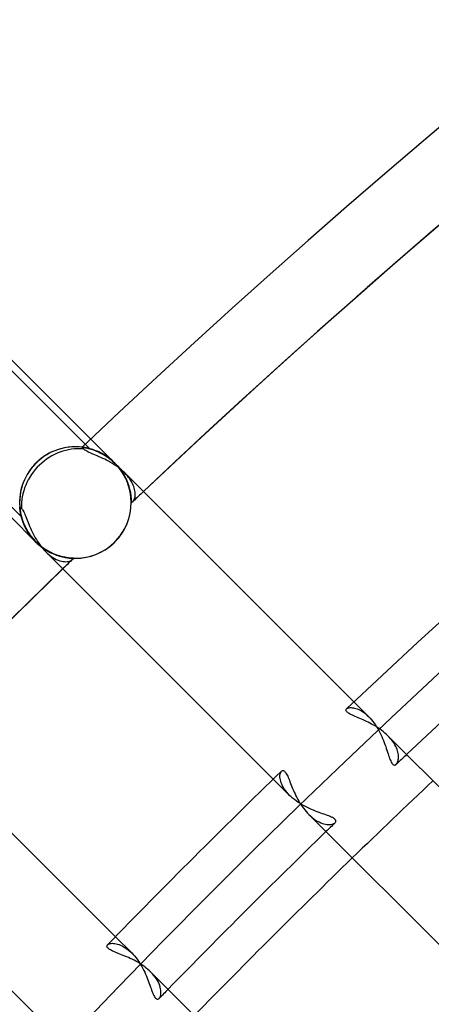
# Model space of a CAD drawing. Header units: millimetres. Extents: x -156 to 156, y -156 to 156.
# Tile 20 of 68: x -76.94 to -71.41, y 72.62 to 85.87. Entities that reach past the tile are written whole.
import ezdxf

# ---------------------------------------------------------------- set-up
doc = ezdxf.new("R2010")
doc.units = ezdxf.units.MM
doc.layers.add('MAIN-1', color=7, linetype='Continuous')

msp = doc.modelspace()

# ---------------------------------------------------------------- linework, layer by layer
at = {"layer": 'MAIN-1'}
for p, q in [((-79.621, 83.721), (-75.997, 80.097)), ((-79.55, 83.792), (-75.985, 80.228)), ((-76.915, 79.179), (-80.539, 82.803)), ((-75.985, 80.228), (-75.66, 79.903)), ((-76.102, 80.117), (-76.101, 80.117)), ((-76.101, 80.117), (-76.102, 80.117)), ((-76.101, 80.117), (-76.102, 80.117)), ((-76.102, 80.117), (-76.1, 80.117)), ((-76.102, 80.117), (-76.101, 80.117)), ((-76.101, 80.117), (-76.102, 80.117)), ((-76.101, 80.117), (-76.098, 80.117)), ((-76.098, 80.117), (-76.101, 80.117)), ((-76.1, 80.116), (-76.101, 80.117)), ((-76.101, 80.117), (-76.097, 80.117)), ((-76.097, 80.117), (-76.101, 80.117)), ((-76.1, 80.117), (-76.097, 80.117)), ((-76.098, 80.113), (-76.1, 80.116)), ((-76.098, 80.117), (-76.093, 80.116)), ((-76.093, 80.116), (-76.098, 80.117)), ((-76.095, 80.11), (-76.098, 80.113)), ((-76.097, 80.117), (-76.092, 80.116)), ((-76.097, 80.117), (-76.092, 80.116)), ((-76.092, 80.116), (-76.097, 80.117)), ((-76.092, 80.106), (-76.095, 80.11)), ((-76.093, 80.116), (-76.086, 80.115)), ((-76.086, 80.115), (-76.093, 80.116)), ((-76.092, 80.116), (-76.084, 80.115)), ((-76.092, 80.116), (-76.085, 80.115)), ((-76.086, 80.115), (-76.092, 80.116)), ((-76.087, 80.101), (-76.092, 80.106)), ((-76.082, 80.095), (-76.087, 80.101)), ((-76.086, 80.115), (-76.077, 80.114)), ((-76.077, 80.114), (-76.086, 80.115)), ((-76.077, 80.114), (-76.086, 80.115)), ((-76.085, 80.115), (-76.077, 80.114)), ((-76.084, 80.115), (-76.075, 80.114)), ((-76.074, 80.088), (-76.082, 80.095)), ((-76.077, 80.114), (-76.067, 80.113)), ((-76.066, 80.112), (-76.077, 80.114)), ((-76.077, 80.114), (-76.066, 80.112)), ((-76.067, 80.112), (-76.077, 80.114)), ((-76.075, 80.114), (-76.064, 80.112)), ((-76.064, 80.08), (-76.074, 80.088)), ((-76.067, 80.113), (-76.056, 80.11)), ((-76.055, 80.11), (-76.067, 80.112)), ((-76.054, 80.11), (-76.066, 80.112)), ((-76.066, 80.112), (-76.054, 80.11)), ((-76.064, 80.112), (-76.051, 80.11)), ((-76.052, 80.072), (-76.064, 80.08)), ((-76.056, 80.11), (-76.043, 80.108)), ((-76.041, 80.108), (-76.055, 80.11)), ((-76.041, 80.108), (-76.054, 80.11)), ((-76.054, 80.11), (-76.041, 80.108)), ((-76.038, 80.064), (-76.052, 80.072)), ((-76.051, 80.11), (-76.037, 80.107)), ((-76.043, 80.108), (-76.029, 80.105)), ((-76.026, 80.104), (-76.041, 80.108)), ((-76.041, 80.108), (-76.026, 80.104)), ((-76.027, 80.105), (-76.041, 80.108)), ((-76.022, 80.055), (-76.038, 80.064)), ((-76.037, 80.107), (-76.021, 80.103)), ((-76.029, 80.105), (-76.013, 80.101)), ((-76.011, 80.101), (-76.027, 80.105)), ((-76.026, 80.104), (-76.011, 80.101)), ((-76.011, 80.101), (-76.026, 80.104)), ((-76.004, 80.047), (-76.022, 80.055)), ((-76.021, 80.103), (-76.004, 80.099)), ((-76.013, 80.101), (-75.996, 80.097)), ((-75.994, 80.096), (-76.011, 80.101)), ((-76.011, 80.101), (-75.994, 80.096)), ((-75.994, 80.096), (-76.011, 80.101)), ((-76.004, 80.099), (-75.986, 80.094)), ((-75.985, 80.038), (-76.004, 80.047)), ((-75.996, 80.097), (-75.979, 80.092)), ((-75.976, 80.091), (-75.994, 80.096)), ((-75.994, 80.096), (-75.976, 80.091)), ((-75.976, 80.091), (-75.994, 80.096)), ((-75.986, 80.094), (-75.967, 80.089)), ((-75.965, 80.029), (-75.985, 80.038)), ((-75.979, 80.092), (-75.96, 80.086)), ((-75.957, 80.085), (-75.976, 80.091)), ((-75.976, 80.091), (-75.957, 80.085)), ((-75.958, 80.086), (-75.976, 80.091)), ((-75.967, 80.089), (-75.948, 80.082)), ((-75.943, 80.02), (-75.965, 80.029)), ((-75.96, 80.086), (-75.94, 80.08)), ((-75.938, 80.079), (-75.958, 80.086)), ((-75.938, 80.079), (-75.957, 80.085)), ((-75.957, 80.085), (-75.938, 80.079)), ((-75.948, 80.082), (-75.927, 80.075)), ((-75.921, 80.01), (-75.943, 80.02)), ((-75.94, 80.08), (-75.92, 80.072)), ((-75.918, 80.071), (-75.938, 80.079)), ((-75.938, 80.079), (-75.918, 80.071)), ((-75.918, 80.071), (-75.938, 80.079)), ((-75.927, 80.075), (-75.906, 80.066)), ((-75.897, 80), (-75.921, 80.01)), ((-75.92, 80.072), (-75.899, 80.064)), ((-75.897, 80.063), (-75.918, 80.071)), ((-75.918, 80.071), (-75.897, 80.063)), ((-75.897, 80.063), (-75.918, 80.071)), ((-75.906, 80.066), (-75.884, 80.057)), ((-75.899, 80.064), (-75.878, 80.054)), ((-75.876, 80.053), (-75.897, 80.063)), ((-75.897, 80.063), (-75.876, 80.054)), ((-75.876, 80.054), (-75.897, 80.063)), ((-75.884, 80.057), (-75.862, 80.047)), ((-75.878, 80.054), (-75.856, 80.044)), ((-75.876, 80.054), (-75.855, 80.043)), ((-75.855, 80.043), (-75.876, 80.054)), ((-75.854, 80.043), (-75.876, 80.053)), ((-75.862, 80.047), (-75.839, 80.035)), ((-75.856, 80.044), (-75.834, 80.033)), ((-75.855, 80.043), (-75.833, 80.032)), ((-75.833, 80.032), (-75.855, 80.043)), ((-75.832, 80.032), (-75.854, 80.043)), ((-75.839, 80.035), (-75.816, 80.023)), ((-75.834, 80.033), (-75.812, 80.02)), ((-75.833, 80.032), (-75.811, 80.019)), ((-75.811, 80.019), (-75.833, 80.032)), ((-75.811, 80.019), (-75.832, 80.032)), ((-75.816, 80.023), (-75.794, 80.009)), ((-75.812, 80.02), (-75.79, 80.007)), ((-75.789, 80.006), (-75.811, 80.019)), ((-75.811, 80.019), (-75.789, 80.006)), ((-75.789, 80.006), (-75.811, 80.019)), ((-75.873, 79.99), (-75.897, 80)), ((-75.848, 79.979), (-75.873, 79.99)), ((-75.823, 79.967), (-75.848, 79.979)), ((-75.797, 79.955), (-75.823, 79.967)), ((-75.771, 79.942), (-75.797, 79.955)), ((-75.794, 80.009), (-75.771, 79.994)), ((-75.79, 80.007), (-75.768, 79.992)), ((-75.767, 79.991), (-75.789, 80.006)), ((-75.789, 80.006), (-75.767, 79.991)), ((-75.767, 79.991), (-75.789, 80.006)), ((-75.771, 79.994), (-75.748, 79.978)), ((-75.745, 79.928), (-75.771, 79.942)), ((-75.768, 79.992), (-75.745, 79.976)), ((-75.745, 79.976), (-75.767, 79.991)), ((-75.767, 79.991), (-75.745, 79.976)), ((-75.745, 79.976), (-75.767, 79.991)), ((-75.748, 79.978), (-75.726, 79.961)), ((-75.745, 79.976), (-75.724, 79.959)), ((-75.723, 79.959), (-75.745, 79.976)), ((-75.745, 79.976), (-75.723, 79.959)), ((-75.723, 79.959), (-75.745, 79.976)), ((-75.719, 79.913), (-75.745, 79.928)), ((-75.726, 79.961), (-75.703, 79.943)), ((-75.724, 79.959), (-75.702, 79.942)), ((-75.701, 79.941), (-75.723, 79.959)), ((-75.723, 79.959), (-75.702, 79.941)), ((-75.702, 79.941), (-75.723, 79.959)), ((-75.694, 79.898), (-75.719, 79.913)), ((-75.703, 79.943), (-75.682, 79.923)), ((-75.702, 79.942), (-75.681, 79.923)), ((-75.702, 79.941), (-75.681, 79.923)), ((-75.681, 79.923), (-75.702, 79.941)), ((-75.681, 79.923), (-75.701, 79.941)), ((-75.668, 79.882), (-75.694, 79.898)), ((-75.682, 79.923), (-75.66, 79.903)), ((-75.681, 79.923), (-75.66, 79.903)), ((-75.66, 79.903), (-75.681, 79.923)), ((-75.681, 79.923), (-75.66, 79.903)), ((-75.66, 79.903), (-75.681, 79.923)), ((-75.643, 79.865), (-75.668, 79.882)), ((-75.66, 79.903), (-75.641, 79.883)), ((-75.643, 79.885), (-75.66, 79.903)), ((-75.66, 79.903), (-75.66, 79.903)), ((-75.66, 79.903), (-75.66, 79.903)), ((-75.643, 79.885), (-75.66, 79.903)), ((-75.66, 79.903), (-75.66, 79.903)), ((-75.66, 79.903), (-75.656, 79.899)), ((-75.66, 79.903), (-75.66, 79.903)), ((-75.66, 79.903), (-75.644, 79.886)), ((-75.656, 79.899), (-75.652, 79.895)), ((-75.652, 79.895), (-75.648, 79.891)), ((-75.648, 79.891), (-75.644, 79.886)), ((-75.644, 79.886), (-75.64, 79.882)), ((-75.644, 79.886), (-75.627, 79.868)), ((-75.626, 79.867), (-75.643, 79.885)), ((-75.627, 79.867), (-75.643, 79.885)), ((-75.641, 79.883), (-75.622, 79.861)), ((-75.64, 79.882), (-75.636, 79.878)), ((-75.636, 79.878), (-75.632, 79.873)), ((-75.618, 79.848), (-75.643, 79.865)), ((-75.632, 79.873), (-75.615, 79.853)), ((-75.627, 79.868), (-75.611, 79.849)), ((-75.611, 79.848), (-75.627, 79.867)), ((-75.61, 79.848), (-75.626, 79.867)), ((-75.622, 79.861), (-75.604, 79.84)), ((-75.594, 79.83), (-75.618, 79.848)), ((-75.615, 79.853), (-75.598, 79.832)), ((-75.611, 79.849), (-75.596, 79.83)), ((-75.595, 79.829), (-75.611, 79.848)), ((-75.595, 79.828), (-75.61, 79.848)), ((-75.604, 79.84), (-75.587, 79.817)), ((-75.598, 79.832), (-75.582, 79.811)), ((-75.596, 79.83), (-75.582, 79.811)), ((-75.581, 79.809), (-75.595, 79.829)), ((-75.58, 79.808), (-75.595, 79.828)), ((-75.571, 79.811), (-75.594, 79.83)), ((-75.587, 79.817), (-75.571, 79.794)), ((-75.582, 79.811), (-75.567, 79.789)), ((-75.582, 79.811), (-75.568, 79.791)), ((-75.567, 79.789), (-75.581, 79.809)), ((-75.566, 79.788), (-75.58, 79.808)), ((-75.549, 79.791), (-75.571, 79.811)), ((-75.571, 79.794), (-75.555, 79.771)), ((-75.568, 79.791), (-75.555, 79.771)), ((-75.554, 79.769), (-75.567, 79.789)), ((-75.567, 79.789), (-75.553, 79.767)), ((-75.553, 79.768), (-75.566, 79.788)), ((-75.555, 79.771), (-75.541, 79.748)), ((-75.555, 79.771), (-75.543, 79.751)), ((-75.542, 79.748), (-75.554, 79.769)), ((-75.541, 79.747), (-75.553, 79.768)), ((-75.553, 79.767), (-75.539, 79.744)), ((-75.528, 79.771), (-75.549, 79.791)), ((-75.543, 79.751), (-75.532, 79.731)), ((-75.53, 79.728), (-75.542, 79.748)), ((-75.541, 79.748), (-75.528, 79.724)), ((-75.529, 79.727), (-75.541, 79.747)), ((-75.509, 79.751), (-75.528, 79.771)), ((-72.448, 76.691), (-75.528, 79.771)), ((-75.492, 79.731), (-75.509, 79.751)), ((-75.539, 79.744), (-75.527, 79.722)), ((-75.532, 79.731), (-75.521, 79.71)), ((-75.519, 79.707), (-75.53, 79.728)), ((-75.519, 79.706), (-75.529, 79.727)), ((-75.528, 79.724), (-75.516, 79.701)), ((-75.527, 79.722), (-75.516, 79.7)), ((-75.521, 79.71), (-75.511, 79.69)), ((-75.51, 79.686), (-75.519, 79.707)), ((-75.509, 79.685), (-75.519, 79.706)), ((-75.516, 79.701), (-75.505, 79.677)), ((-75.516, 79.7), (-75.505, 79.677)), ((-75.511, 79.69), (-75.502, 79.67)), ((-75.5, 79.666), (-75.51, 79.686)), ((-75.5, 79.664), (-75.509, 79.685)), ((-75.505, 79.677), (-75.495, 79.654)), ((-75.505, 79.677), (-75.496, 79.655)), ((-75.502, 79.67), (-75.494, 79.65)), ((-75.492, 79.646), (-75.5, 79.666)), ((-75.492, 79.644), (-75.5, 79.664)), ((-75.496, 79.655), (-75.487, 79.633)), ((-75.495, 79.654), (-75.487, 79.631)), ((-75.494, 79.65), (-75.486, 79.63)), ((-75.475, 79.711), (-75.492, 79.731)), ((-75.485, 79.625), (-75.492, 79.646)), ((-75.484, 79.624), (-75.492, 79.644)), ((-75.487, 79.633), (-75.48, 79.612)), ((-75.487, 79.631), (-75.479, 79.608)), ((-75.486, 79.63), (-75.479, 79.61)), ((-75.478, 79.606), (-75.485, 79.625)), ((-75.477, 79.604), (-75.484, 79.624)), ((-75.46, 79.69), (-75.475, 79.711)), ((-75.446, 79.67), (-75.46, 79.69)), ((-75.434, 79.649), (-75.446, 79.67)), ((-75.424, 79.629), (-75.434, 79.649)), ((-75.414, 79.609), (-75.424, 79.629)), ((-75.48, 79.612), (-75.473, 79.59)), ((-75.479, 79.61), (-75.473, 79.591)), ((-75.479, 79.608), (-75.472, 79.586)), ((-75.472, 79.586), (-75.478, 79.606)), ((-75.471, 79.584), (-75.477, 79.604)), ((-75.473, 79.591), (-75.468, 79.572)), ((-75.473, 79.59), (-75.467, 79.57)), ((-75.472, 79.586), (-75.466, 79.564)), ((-75.466, 79.567), (-75.472, 79.586)), ((-75.466, 79.565), (-75.471, 79.584)), ((-75.468, 79.572), (-75.463, 79.554)), ((-75.467, 79.57), (-75.462, 79.55)), ((-75.462, 79.548), (-75.466, 79.567)), ((-75.461, 79.547), (-75.466, 79.565)), ((-75.466, 79.564), (-75.461, 79.544)), ((-75.463, 79.554), (-75.459, 79.536)), ((-75.462, 79.55), (-75.457, 79.53)), ((-75.457, 79.53), (-75.462, 79.548)), ((-75.457, 79.529), (-75.461, 79.547)), ((-75.461, 79.544), (-75.456, 79.524)), ((-75.459, 79.536), (-75.455, 79.518)), ((-75.454, 79.513), (-75.457, 79.53)), ((-75.457, 79.53), (-75.454, 79.512)), ((-75.454, 79.511), (-75.457, 79.529)), ((-75.456, 79.524), (-75.452, 79.505)), ((-75.455, 79.518), (-75.452, 79.502)), ((-75.451, 79.496), (-75.454, 79.513)), ((-75.454, 79.512), (-75.451, 79.494)), ((-75.451, 79.494), (-75.454, 79.511)), ((-75.452, 79.505), (-75.449, 79.486)), ((-75.452, 79.502), (-75.449, 79.485)), ((-75.448, 79.48), (-75.451, 79.496)), ((-75.448, 79.479), (-75.451, 79.494)), ((-75.451, 79.494), (-75.448, 79.477)), ((-75.449, 79.486), (-75.447, 79.469)), ((-75.449, 79.485), (-75.447, 79.47)), ((-75.406, 79.589), (-75.414, 79.609)), ((-75.4, 79.569), (-75.406, 79.589)), ((-75.395, 79.55), (-75.4, 79.569)), ((-75.391, 79.532), (-75.395, 79.55)), ((-75.388, 79.514), (-75.391, 79.532)), ((-75.387, 79.497), (-75.388, 79.514)), ((-75.386, 79.481), (-75.387, 79.497)), ((-75.387, 79.466), (-75.386, 79.481)), ((-75.446, 79.464), (-75.448, 79.48)), ((-75.446, 79.463), (-75.448, 79.479)), ((-75.448, 79.477), (-75.446, 79.461)), ((-75.447, 79.47), (-75.445, 79.455)), ((-75.447, 79.469), (-75.445, 79.453)), ((-75.445, 79.45), (-75.446, 79.464)), ((-75.445, 79.449), (-75.446, 79.463)), ((-75.446, 79.461), (-75.444, 79.446)), ((-75.445, 79.455), (-75.444, 79.441)), ((-75.445, 79.453), (-75.444, 79.438)), ((-75.443, 79.436), (-75.445, 79.45)), ((-75.443, 79.436), (-75.445, 79.449)), ((-75.444, 79.446), (-75.443, 79.432)), ((-75.444, 79.441), (-75.443, 79.428)), ((-75.444, 79.438), (-75.443, 79.424)), ((-75.442, 79.423), (-75.443, 79.436)), ((-75.442, 79.424), (-75.443, 79.436)), ((-75.443, 79.432), (-75.442, 79.419)), ((-75.443, 79.428), (-75.442, 79.416)), ((-75.443, 79.424), (-75.442, 79.411)), ((-75.442, 79.412), (-75.442, 79.424)), ((-75.442, 79.412), (-75.442, 79.423)), ((-75.442, 79.419), (-75.442, 79.407)), ((-75.442, 79.416), (-75.441, 79.405)), ((-75.441, 79.402), (-75.442, 79.412)), ((-75.441, 79.402), (-75.442, 79.412)), ((-75.442, 79.411), (-75.441, 79.399)), ((-75.442, 79.407), (-75.441, 79.397)), ((-75.441, 79.405), (-75.441, 79.395)), ((-75.441, 79.393), (-75.441, 79.402)), ((-75.441, 79.393), (-75.441, 79.402)), ((-75.441, 79.399), (-75.441, 79.39)), ((-75.441, 79.397), (-75.441, 79.388)), ((-75.441, 79.395), (-75.441, 79.387)), ((-75.441, 79.385), (-75.441, 79.393)), ((-75.441, 79.385), (-75.441, 79.393)), ((-75.441, 79.39), (-75.441, 79.381)), ((-75.441, 79.388), (-75.441, 79.38)), ((-75.441, 79.387), (-75.441, 79.38)), ((-75.441, 79.378), (-75.441, 79.385)), ((-75.441, 79.378), (-75.441, 79.385)), ((-75.441, 79.381), (-75.441, 79.375)), ((-75.441, 79.38), (-75.441, 79.374)), ((-75.441, 79.38), (-75.436, 79.379)), ((-75.441, 79.373), (-75.441, 79.378)), ((-75.441, 79.373), (-75.441, 79.378)), ((-75.441, 79.375), (-75.441, 79.37)), ((-75.441, 79.374), (-75.441, 79.369)), ((-75.441, 79.369), (-75.441, 79.373)), ((-75.441, 79.369), (-75.441, 79.373)), ((-75.441, 79.37), (-75.441, 79.367)), ((-75.441, 79.367), (-75.441, 79.369)), ((-75.441, 79.367), (-75.441, 79.369)), ((-75.441, 79.369), (-75.441, 79.367)), ((-75.441, 79.367), (-75.441, 79.366)), ((-75.441, 79.366), (-75.441, 79.367)), ((-75.441, 79.366), (-75.441, 79.367)), ((-75.441, 79.367), (-75.441, 79.366)), ((-75.436, 79.379), (-75.432, 79.38)), ((-75.432, 79.38), (-75.428, 79.381)), ((-75.428, 79.381), (-75.424, 79.383)), ((-75.424, 79.383), (-75.42, 79.386)), ((-75.42, 79.386), (-75.416, 79.389)), ((-75.416, 79.389), (-75.41, 79.396)), ((-75.41, 79.396), (-75.404, 79.405)), ((-75.404, 79.405), (-75.399, 79.414)), ((-75.399, 79.414), (-75.395, 79.426)), ((-75.395, 79.426), (-75.392, 79.438)), ((-75.392, 79.438), (-75.389, 79.451)), ((-75.389, 79.451), (-75.387, 79.466)), ((-76.938, 79.313), (-76.938, 79.314)), ((-76.938, 79.314), (-76.938, 79.313)), ((-76.938, 79.314), (-76.938, 79.314)), ((-76.938, 79.314), (-76.937, 79.312)), ((-76.938, 79.313), (-76.938, 79.314)), ((-76.938, 79.313), (-76.938, 79.314)), ((-76.938, 79.314), (-76.938, 79.313)), ((-76.938, 79.311), (-76.938, 79.313)), ((-76.938, 79.313), (-76.938, 79.31)), ((-76.938, 79.311), (-76.938, 79.313)), ((-76.938, 79.31), (-76.938, 79.313)), ((-76.938, 79.313), (-76.938, 79.311)), ((-76.938, 79.307), (-76.938, 79.311)), ((-76.938, 79.307), (-76.938, 79.311)), ((-76.938, 79.311), (-76.938, 79.307)), ((-76.938, 79.31), (-76.938, 79.304)), ((-76.938, 79.306), (-76.938, 79.31)), ((-76.937, 79.301), (-76.938, 79.307)), ((-76.937, 79.301), (-76.938, 79.307)), ((-76.938, 79.307), (-76.937, 79.301)), ((-76.937, 79.3), (-76.938, 79.306)), ((-76.938, 79.304), (-76.937, 79.297)), ((-76.937, 79.312), (-76.934, 79.31)), ((-76.937, 79.294), (-76.937, 79.301)), ((-76.937, 79.293), (-76.937, 79.301)), ((-76.937, 79.301), (-76.937, 79.294)), ((-76.936, 79.292), (-76.937, 79.3)), ((-76.937, 79.297), (-76.936, 79.287)), ((-76.936, 79.285), (-76.937, 79.294)), ((-76.937, 79.294), (-76.936, 79.286)), ((-76.936, 79.285), (-76.937, 79.293)), ((-76.935, 79.283), (-76.936, 79.292)), ((-76.936, 79.287), (-76.935, 79.276)), ((-76.936, 79.286), (-76.934, 79.276)), ((-76.934, 79.275), (-76.936, 79.285)), ((-76.934, 79.275), (-76.936, 79.285)), ((-76.934, 79.272), (-76.935, 79.283)), ((-76.935, 79.276), (-76.933, 79.263)), ((-76.934, 79.31), (-76.931, 79.307)), ((-76.934, 79.276), (-76.933, 79.265)), ((-76.933, 79.264), (-76.934, 79.275)), ((-76.933, 79.263), (-76.934, 79.275)), ((-76.932, 79.26), (-76.934, 79.272)), ((-76.933, 79.265), (-76.931, 79.253)), ((-76.931, 79.251), (-76.933, 79.264)), ((-76.933, 79.263), (-76.93, 79.249)), ((-76.931, 79.251), (-76.933, 79.263)), ((-76.93, 79.247), (-76.932, 79.26)), ((-76.931, 79.307), (-76.926, 79.302)), ((-76.931, 79.253), (-76.929, 79.24)), ((-76.929, 79.238), (-76.931, 79.251)), ((-76.928, 79.237), (-76.931, 79.251)), ((-76.93, 79.249), (-76.928, 79.233)), ((-76.927, 79.232), (-76.93, 79.247)), ((-76.929, 79.24), (-76.926, 79.226)), ((-76.926, 79.223), (-76.929, 79.238)), ((-76.926, 79.223), (-76.928, 79.237)), ((-76.928, 79.233), (-76.924, 79.216)), ((-76.924, 79.217), (-76.927, 79.232)), ((-76.926, 79.302), (-76.921, 79.297)), ((-76.926, 79.226), (-76.923, 79.21)), ((-76.922, 79.208), (-76.926, 79.223)), ((-76.922, 79.207), (-76.926, 79.223)), ((-76.921, 79.201), (-76.924, 79.217)), ((-76.924, 79.216), (-76.92, 79.198)), ((-76.921, 79.297), (-76.915, 79.292)), ((-76.915, 79.292), (-76.907, 79.283)), ((-76.907, 79.283), (-76.9, 79.273)), ((-76.9, 79.273), (-76.892, 79.26)), ((-76.892, 79.26), (-76.884, 79.246)), ((-76.884, 79.246), (-76.876, 79.23)), ((-76.876, 79.23), (-76.868, 79.212)), ((-76.721, 78.842), (-77.067, 79.189)), ((-76.923, 79.21), (-76.919, 79.194)), ((-76.919, 79.192), (-76.922, 79.208)), ((-76.918, 79.191), (-76.922, 79.207)), ((-76.916, 79.184), (-76.921, 79.201)), ((-76.92, 79.198), (-76.915, 79.179)), ((-76.919, 79.194), (-76.915, 79.177)), ((-76.914, 79.175), (-76.919, 79.192)), ((-76.914, 79.174), (-76.918, 79.191)), ((-76.912, 79.166), (-76.916, 79.184)), ((-76.915, 79.179), (-76.91, 79.159)), ((-76.915, 79.177), (-76.91, 79.16)), ((-76.909, 79.158), (-76.914, 79.175)), ((-76.909, 79.157), (-76.914, 79.174)), ((-76.906, 79.147), (-76.912, 79.166)), ((-76.91, 79.16), (-76.904, 79.142)), ((-76.91, 79.159), (-76.903, 79.138)), ((-76.903, 79.139), (-76.909, 79.158)), ((-76.903, 79.139), (-76.909, 79.157)), ((-76.9, 79.128), (-76.906, 79.147)), ((-76.904, 79.142), (-76.898, 79.123)), ((-76.897, 79.121), (-76.903, 79.139)), ((-76.897, 79.12), (-76.903, 79.139)), ((-76.903, 79.138), (-76.896, 79.117)), ((-76.893, 79.108), (-76.9, 79.128)), ((-76.898, 79.123), (-76.891, 79.103)), ((-76.89, 79.101), (-76.897, 79.121)), ((-76.89, 79.101), (-76.897, 79.12)), ((-76.896, 79.117), (-76.887, 79.095)), ((-76.885, 79.088), (-76.893, 79.108)), ((-76.891, 79.103), (-76.883, 79.084)), ((-76.882, 79.082), (-76.89, 79.101)), ((-76.882, 79.081), (-76.89, 79.101)), ((-76.887, 79.095), (-76.878, 79.072)), ((-76.876, 79.068), (-76.885, 79.088)), ((-76.883, 79.084), (-76.874, 79.064)), ((-76.868, 79.212), (-76.86, 79.193)), ((-76.86, 79.193), (-76.852, 79.172)), ((-76.852, 79.172), (-76.843, 79.15)), ((-76.843, 79.15), (-76.834, 79.128)), ((-76.834, 79.128), (-76.825, 79.104)), ((-76.825, 79.104), (-76.815, 79.08)), ((-76.873, 79.062), (-76.882, 79.082)), ((-76.873, 79.061), (-76.882, 79.081)), ((-76.878, 79.072), (-76.867, 79.049)), ((-76.866, 79.047), (-76.876, 79.068)), ((-76.874, 79.064), (-76.865, 79.043)), ((-76.864, 79.042), (-76.873, 79.062)), ((-76.863, 79.041), (-76.873, 79.061)), ((-76.867, 79.049), (-76.856, 79.025)), ((-76.856, 79.026), (-76.866, 79.047)), ((-76.865, 79.043), (-76.854, 79.023)), ((-76.853, 79.021), (-76.864, 79.042)), ((-76.853, 79.021), (-76.863, 79.041)), ((-76.845, 79.005), (-76.856, 79.026)), ((-76.856, 79.025), (-76.843, 79.002)), ((-76.854, 79.023), (-76.843, 79.002)), ((-76.842, 79.001), (-76.853, 79.021)), ((-76.842, 79), (-76.853, 79.021)), ((-76.832, 78.984), (-76.845, 79.005)), ((-76.843, 79.002), (-76.829, 78.978)), ((-76.843, 79.002), (-76.831, 78.981)), ((-76.83, 78.98), (-76.842, 79.001)), ((-76.83, 78.98), (-76.842, 79)), ((-76.819, 78.963), (-76.832, 78.984)), ((-76.831, 78.981), (-76.817, 78.961)), ((-76.817, 78.96), (-76.83, 78.98)), ((-76.817, 78.959), (-76.83, 78.98)), ((-76.829, 78.978), (-76.813, 78.955)), ((-76.805, 78.942), (-76.819, 78.963)), ((-76.817, 78.961), (-76.803, 78.94)), ((-76.803, 78.94), (-76.817, 78.96)), ((-76.803, 78.939), (-76.817, 78.959)), ((-76.815, 79.08), (-76.805, 79.055)), ((-76.813, 78.955), (-76.797, 78.931)), ((-76.805, 79.055), (-76.794, 79.03)), ((-76.794, 79.03), (-76.783, 79.004)), ((-76.783, 79.004), (-76.771, 78.979)), ((-76.771, 78.979), (-76.758, 78.952)), ((-76.758, 78.952), (-76.744, 78.926)), ((-76.79, 78.921), (-76.805, 78.942)), ((-76.788, 78.919), (-76.803, 78.94)), ((-76.803, 78.94), (-76.789, 78.92)), ((-76.788, 78.919), (-76.803, 78.939)), ((-76.797, 78.931), (-76.78, 78.908)), ((-76.774, 78.901), (-76.79, 78.921)), ((-76.789, 78.92), (-76.773, 78.9)), ((-76.773, 78.899), (-76.788, 78.919)), ((-76.772, 78.899), (-76.788, 78.919)), ((-76.78, 78.908), (-76.761, 78.886)), ((-76.757, 78.881), (-76.774, 78.901)), ((-76.773, 78.9), (-76.756, 78.88)), ((-76.756, 78.88), (-76.773, 78.899)), ((-76.756, 78.88), (-76.772, 78.899)), ((-76.761, 78.886), (-76.742, 78.864)), ((-76.739, 78.861), (-76.757, 78.881)), ((-76.739, 78.861), (-76.756, 78.88)), ((-76.739, 78.861), (-76.756, 78.88)), ((-76.756, 78.88), (-76.739, 78.861)), ((-76.744, 78.926), (-76.73, 78.9)), ((-76.742, 78.864), (-76.721, 78.842)), ((-76.721, 78.842), (-76.739, 78.861)), ((-76.721, 78.842), (-76.739, 78.861)), ((-76.721, 78.842), (-76.739, 78.861)), ((-76.739, 78.861), (-76.721, 78.842)), ((-76.73, 78.9), (-76.715, 78.875)), ((-76.702, 78.824), (-76.721, 78.842)), ((-76.721, 78.842), (-76.702, 78.824)), ((-76.721, 78.842), (-76.721, 78.842)), ((-76.721, 78.842), (-76.701, 78.823)), ((-76.721, 78.842), (-76.721, 78.842)), ((-76.701, 78.823), (-76.721, 78.842)), ((-76.721, 78.842), (-76.721, 78.842)), ((-76.72, 78.841), (-76.721, 78.842)), ((-76.721, 78.842), (-76.721, 78.842)), ((-76.719, 78.84), (-76.72, 78.841)), ((-76.718, 78.839), (-76.719, 78.84)), ((-76.717, 78.838), (-76.718, 78.839)), ((-76.716, 78.837), (-76.717, 78.838)), ((-76.715, 78.836), (-76.716, 78.837)), ((-76.715, 78.875), (-76.7, 78.849)), ((-76.714, 78.835), (-76.715, 78.836)), ((-76.692, 78.814), (-76.714, 78.835)), ((-76.682, 78.806), (-76.702, 78.824)), ((-76.702, 78.824), (-76.681, 78.805)), ((-76.701, 78.823), (-76.681, 78.805)), ((-76.679, 78.804), (-76.701, 78.823)), ((-76.7, 78.849), (-76.683, 78.825)), ((-76.683, 78.825), (-76.666, 78.801)), ((-76.669, 78.795), (-76.692, 78.814)), ((-76.661, 78.789), (-76.682, 78.806)), ((-76.681, 78.805), (-76.661, 78.788)), ((-76.681, 78.805), (-76.66, 78.788)), ((-76.657, 78.786), (-76.679, 78.804)), ((-76.645, 78.776), (-76.669, 78.795)), ((-76.666, 78.801), (-76.649, 78.777)), ((-76.64, 78.772), (-76.661, 78.789)), ((-76.661, 78.788), (-76.64, 78.772)), ((-76.66, 78.788), (-76.639, 78.771)), ((-76.635, 78.768), (-76.657, 78.786)), ((-76.649, 78.777), (-76.63, 78.755)), ((-76.621, 78.758), (-76.645, 78.776)), ((-76.619, 78.757), (-76.64, 78.772)), ((-76.64, 78.772), (-76.618, 78.756)), ((-76.639, 78.771), (-76.617, 78.756)), ((-76.612, 78.752), (-76.635, 78.768)), ((-76.63, 78.755), (-76.611, 78.733)), ((-76.596, 78.742), (-76.621, 78.758)), ((-76.597, 78.742), (-76.619, 78.757)), ((-76.618, 78.756), (-76.596, 78.742)), ((-76.617, 78.756), (-76.595, 78.741)), ((-76.589, 78.737), (-76.612, 78.752)), ((-76.611, 78.733), (-76.592, 78.713)), ((-76.575, 78.729), (-76.597, 78.742)), ((-76.596, 78.742), (-76.574, 78.728)), ((-76.572, 78.727), (-76.596, 78.742)), ((-76.595, 78.741), (-76.573, 78.727)), ((-76.592, 78.713), (-73.532, 75.653)), ((-76.592, 78.713), (-76.568, 78.69)), ((-76.566, 78.723), (-76.589, 78.737)), ((-76.553, 78.716), (-76.575, 78.729)), ((-76.574, 78.728), (-76.552, 78.715)), ((-76.573, 78.727), (-76.55, 78.715)), ((-76.547, 78.713), (-76.572, 78.727)), ((-76.568, 78.69), (-76.544, 78.67)), ((-76.542, 78.71), (-76.566, 78.723)), ((-76.531, 78.704), (-76.553, 78.716)), ((-76.552, 78.715), (-76.53, 78.704)), ((-76.55, 78.715), (-76.528, 78.703)), ((-76.522, 78.7), (-76.547, 78.713)), ((-76.519, 78.698), (-76.542, 78.71)), ((-76.509, 78.694), (-76.531, 78.704)), ((-76.53, 78.704), (-76.508, 78.693)), ((-76.528, 78.703), (-76.506, 78.692)), ((-76.498, 78.689), (-76.522, 78.7)), ((-76.496, 78.688), (-76.519, 78.698)), ((-76.487, 78.684), (-76.509, 78.694)), ((-76.508, 78.693), (-76.486, 78.683)), ((-76.506, 78.692), (-76.484, 78.683)), ((-76.474, 78.678), (-76.498, 78.689)), ((-76.473, 78.678), (-76.496, 78.688)), ((-76.544, 78.67), (-76.52, 78.651)), ((-76.52, 78.651), (-76.495, 78.635)), ((-76.495, 78.635), (-76.471, 78.621)), ((-76.466, 78.675), (-76.487, 78.684)), ((-76.486, 78.683), (-76.464, 78.674)), ((-76.484, 78.683), (-76.463, 78.674)), ((-76.45, 78.669), (-76.474, 78.678)), ((-76.451, 78.669), (-76.473, 78.678)), ((-76.471, 78.621), (-76.447, 78.608)), ((-76.445, 78.667), (-76.466, 78.675)), ((-76.464, 78.674), (-76.443, 78.666)), ((-76.463, 78.674), (-76.441, 78.666)), ((-76.429, 78.662), (-76.451, 78.669)), ((-76.427, 78.661), (-76.45, 78.669)), ((-76.447, 78.608), (-76.424, 78.598)), ((-76.424, 78.66), (-76.445, 78.667)), ((-76.443, 78.666), (-76.422, 78.659)), ((-76.441, 78.666), (-76.421, 78.659)), ((-76.408, 78.655), (-76.429, 78.662)), ((-76.404, 78.654), (-76.427, 78.661)), ((-76.404, 78.654), (-76.424, 78.66)), ((-76.424, 78.598), (-76.401, 78.59)), ((-76.422, 78.659), (-76.402, 78.653)), ((-76.421, 78.659), (-76.4, 78.653)), ((-76.387, 78.649), (-76.408, 78.655)), ((-76.384, 78.648), (-76.404, 78.654)), ((-76.382, 78.648), (-76.404, 78.654)), ((-76.402, 78.653), (-76.383, 78.648)), ((-76.401, 78.59), (-76.379, 78.584)), ((-76.4, 78.653), (-76.381, 78.647)), ((-76.367, 78.644), (-76.387, 78.649)), ((-76.365, 78.643), (-76.384, 78.648)), ((-76.383, 78.648), (-76.364, 78.643)), ((-76.361, 78.642), (-76.382, 78.648)), ((-76.381, 78.647), (-76.362, 78.643)), ((-76.379, 78.584), (-76.357, 78.58)), ((-76.348, 78.639), (-76.367, 78.644)), ((-76.346, 78.639), (-76.365, 78.643)), ((-76.364, 78.643), (-76.346, 78.639)), ((-76.362, 78.643), (-76.344, 78.639)), ((-76.34, 78.638), (-76.361, 78.642)), ((-76.357, 78.58), (-76.337, 78.578)), ((-76.33, 78.636), (-76.348, 78.639)), ((-76.329, 78.636), (-76.346, 78.639)), ((-76.346, 78.639), (-76.329, 78.636)), ((-76.344, 78.639), (-76.327, 78.635)), ((-76.321, 78.634), (-76.34, 78.638)), ((-76.337, 78.578), (-76.318, 78.577)), ((-76.313, 78.633), (-76.33, 78.636)), ((-76.312, 78.633), (-76.329, 78.636)), ((-76.329, 78.636), (-76.313, 78.633)), ((-76.327, 78.635), (-76.311, 78.632)), ((-76.303, 78.631), (-76.321, 78.634)), ((-76.318, 78.577), (-76.3, 78.578)), ((-76.313, 78.633), (-76.297, 78.63)), ((-76.297, 78.63), (-76.313, 78.633)), ((-76.297, 78.63), (-76.312, 78.633)), ((-76.311, 78.632), (-76.296, 78.63)), ((-76.286, 78.629), (-76.303, 78.631)), ((-76.3, 78.578), (-76.284, 78.58)), ((-76.282, 78.628), (-76.297, 78.63)), ((-76.297, 78.63), (-76.283, 78.628)), ((-76.282, 78.628), (-76.297, 78.63)), ((-76.296, 78.63), (-76.282, 78.628)), ((-76.27, 78.627), (-76.286, 78.629)), ((-76.284, 78.58), (-76.269, 78.584)), ((-76.283, 78.628), (-76.27, 78.627)), ((-76.269, 78.627), (-76.282, 78.628)), ((-76.282, 78.628), (-76.269, 78.627)), ((-76.268, 78.627), (-76.282, 78.628)), ((-76.27, 78.627), (-76.257, 78.626)), ((-76.256, 78.626), (-76.27, 78.627)), ((-76.257, 78.626), (-76.269, 78.627)), ((-76.269, 78.627), (-76.257, 78.626)), ((-76.269, 78.584), (-76.256, 78.589)), ((-76.256, 78.626), (-76.268, 78.627)), ((-76.246, 78.625), (-76.257, 78.626)), ((-76.257, 78.626), (-76.246, 78.625)), ((-76.257, 78.626), (-76.246, 78.625)), ((-76.244, 78.625), (-76.256, 78.626)), ((-76.244, 78.625), (-76.256, 78.626)), ((-76.256, 78.589), (-76.246, 78.595)), ((-76.237, 78.624), (-76.246, 78.625)), ((-76.246, 78.625), (-76.237, 78.624)), ((-76.246, 78.625), (-76.237, 78.624)), ((-76.246, 78.595), (-76.237, 78.601)), ((-76.235, 78.624), (-76.244, 78.625)), ((-76.234, 78.624), (-76.244, 78.625)), ((-76.229, 78.624), (-76.237, 78.624)), ((-76.237, 78.624), (-76.229, 78.624)), ((-76.237, 78.624), (-76.229, 78.624)), ((-76.237, 78.601), (-76.234, 78.604)), ((-76.227, 78.624), (-76.235, 78.624)), ((-76.226, 78.624), (-76.234, 78.624)), ((-76.234, 78.604), (-76.232, 78.607)), ((-76.232, 78.607), (-76.23, 78.61)), ((-76.23, 78.61), (-76.229, 78.614)), ((-76.223, 78.623), (-76.229, 78.624)), ((-76.229, 78.624), (-76.223, 78.623)), ((-76.229, 78.624), (-76.223, 78.623)), ((-76.229, 78.614), (-76.228, 78.617)), ((-76.228, 78.617), (-76.227, 78.62)), ((-76.227, 78.62), (-76.227, 78.624)), ((-76.22, 78.623), (-76.226, 78.624)), ((-76.218, 78.623), (-76.223, 78.623)), ((-76.223, 78.623), (-76.218, 78.623)), ((-76.223, 78.623), (-76.218, 78.623)), ((-76.216, 78.623), (-76.22, 78.623)), ((-76.215, 78.623), (-76.218, 78.623)), ((-76.218, 78.623), (-76.215, 78.623)), ((-76.218, 78.623), (-76.215, 78.623)), ((-76.215, 78.623), (-76.216, 78.623)), ((-76.215, 78.623), (-76.215, 78.623)), ((-76.215, 78.623), (-76.215, 78.623)), ((-76.215, 78.623), (-76.215, 78.623)), ((-75.653, 73.532), (-78.713, 76.592)), ((-72.554, 76.582), (-72.553, 76.588)), ((-72.554, 76.575), (-72.554, 76.582)), ((-72.551, 76.569), (-72.554, 76.575)), ((-72.553, 76.588), (-72.551, 76.593)), ((-72.551, 76.593), (-72.547, 76.598)), ((-72.547, 76.562), (-72.551, 76.569)), ((-72.547, 76.598), (-72.54, 76.603)), ((-72.54, 76.603), (-72.532, 76.607)), ((-72.532, 76.607), (-72.522, 76.61)), ((-72.522, 76.61), (-72.511, 76.613)), ((-72.511, 76.613), (-72.499, 76.614)), ((-72.499, 76.614), (-72.485, 76.614)), ((-72.485, 76.614), (-72.471, 76.613)), ((-72.471, 76.613), (-72.455, 76.611)), ((-72.455, 76.611), (-72.439, 76.608)), ((-72.249, 76.492), (-72.448, 76.691)), ((-72.439, 76.608), (-72.422, 76.603)), ((-72.422, 76.603), (-72.404, 76.597)), ((-72.404, 76.597), (-72.385, 76.589)), ((-72.385, 76.589), (-72.366, 76.58)), ((-72.366, 76.58), (-72.347, 76.569)), ((-72.347, 76.569), (-72.328, 76.557)), ((-72.54, 76.555), (-72.547, 76.562)), ((-72.532, 76.548), (-72.54, 76.555)), ((-72.522, 76.541), (-72.532, 76.548)), ((-72.511, 76.534), (-72.522, 76.541)), ((-72.498, 76.526), (-72.511, 76.534)), ((-72.483, 76.519), (-72.498, 76.526)), ((-72.467, 76.511), (-72.483, 76.519)), ((-72.45, 76.503), (-72.467, 76.511)), ((-72.431, 76.495), (-72.45, 76.503)), ((-72.412, 76.487), (-72.431, 76.495)), ((-72.392, 76.478), (-72.412, 76.487)), ((-72.371, 76.469), (-72.392, 76.478)), ((-72.349, 76.46), (-72.371, 76.469)), ((-72.327, 76.45), (-72.349, 76.46)), ((-72.328, 76.557), (-72.308, 76.543)), ((-72.305, 76.44), (-72.327, 76.45)), ((-72.308, 76.543), (-72.288, 76.528)), ((-72.282, 76.429), (-72.305, 76.44)), ((-72.288, 76.528), (-72.269, 76.51)), ((-72.269, 76.51), (-72.249, 76.492)), ((-72.249, 76.492), (-72.23, 76.472)), ((-72.23, 76.472), (-72.212, 76.451)), ((-72.212, 76.451), (-72.194, 76.429)), ((-72.258, 76.417), (-72.282, 76.429)), ((-72.235, 76.406), (-72.258, 76.417)), ((-72.212, 76.393), (-72.235, 76.406)), ((-72.188, 76.38), (-72.212, 76.393)), ((-72.194, 76.429), (-72.177, 76.406)), ((-72.164, 76.367), (-72.188, 76.38)), ((-72.177, 76.406), (-72.16, 76.382)), ((-72.141, 76.352), (-72.164, 76.367)), ((-72.16, 76.382), (-72.144, 76.357)), ((-72.144, 76.357), (-72.128, 76.331)), ((-72.118, 76.337), (-72.141, 76.352)), ((-72.128, 76.331), (-72.114, 76.305)), ((-72.096, 76.322), (-72.118, 76.337)), ((-72.114, 76.305), (-72.1, 76.278)), ((-72.074, 76.306), (-72.096, 76.322)), ((-72.052, 76.289), (-72.074, 76.306)), ((-72.1, 76.278), (-72.087, 76.251)), ((-72.087, 76.251), (-72.074, 76.224)), ((-72.074, 76.224), (-72.063, 76.197)), ((-72.063, 76.197), (-72.052, 76.17)), ((-72.032, 76.271), (-72.052, 76.289)), ((-72.052, 76.17), (-72.041, 76.144)), ((-72.012, 76.254), (-72.032, 76.271)), ((-71.993, 76.235), (-72.012, 76.254)), ((-71.974, 76.216), (-71.993, 76.235)), ((-68.911, 73.154), (-71.993, 76.235)), ((-71.956, 76.195), (-71.974, 76.216)), ((-71.939, 76.175), (-71.956, 76.195)), ((-71.924, 76.154), (-71.939, 76.175)), ((-72.041, 76.144), (-72.032, 76.117)), ((-72.032, 76.117), (-72.022, 76.091)), ((-72.022, 76.091), (-72.014, 76.066)), ((-72.014, 76.066), (-72.005, 76.041)), ((-72.005, 76.041), (-71.998, 76.017)), ((-71.91, 76.134), (-71.924, 76.154)), ((-71.898, 76.113), (-71.91, 76.134)), ((-71.887, 76.093), (-71.898, 76.113)), ((-71.878, 76.072), (-71.887, 76.093)), ((-71.87, 76.052), (-71.878, 76.072)), ((-71.864, 76.033), (-71.87, 76.052)), ((-71.998, 76.017), (-71.99, 75.994)), ((-71.99, 75.994), (-71.983, 75.971)), ((-71.983, 75.971), (-71.976, 75.95)), ((-71.976, 75.95), (-71.969, 75.931)), ((-71.969, 75.931), (-71.961, 75.912)), ((-71.961, 75.912), (-71.954, 75.896)), ((-71.858, 76.014), (-71.864, 76.033)), ((-71.855, 75.995), (-71.858, 76.014)), ((-71.856, 75.901), (-71.853, 75.914)), ((-71.852, 75.977), (-71.855, 75.995)), ((-71.853, 75.914), (-71.851, 75.928)), ((-71.851, 75.96), (-71.852, 75.977)), ((-71.85, 75.944), (-71.851, 75.96)), ((-71.851, 75.928), (-71.85, 75.944)), ((-71.954, 75.896), (-71.947, 75.882)), ((-71.947, 75.882), (-71.94, 75.869)), ((-71.94, 75.869), (-71.932, 75.859)), ((-71.932, 75.859), (-71.925, 75.851)), ((-71.925, 75.851), (-71.917, 75.846)), ((-71.917, 75.846), (-71.909, 75.842)), ((-71.909, 75.842), (-71.902, 75.842)), ((-71.902, 75.842), (-71.894, 75.843)), ((-71.894, 75.843), (-71.887, 75.846)), ((-71.887, 75.846), (-71.88, 75.852)), ((-71.88, 75.852), (-71.874, 75.859)), ((-71.874, 75.859), (-71.868, 75.867)), ((-71.868, 75.867), (-71.863, 75.877)), ((-71.863, 75.877), (-71.859, 75.888)), ((-71.859, 75.888), (-71.856, 75.901)), ((-73.532, 75.653), (-73.313, 75.434)), ((-73.443, 75.693), (-73.442, 75.708)), ((-73.442, 75.677), (-73.443, 75.693)), ((-73.442, 75.708), (-73.44, 75.721)), ((-73.44, 75.66), (-73.442, 75.677)), ((-73.44, 75.721), (-73.437, 75.733)), ((-73.437, 75.642), (-73.44, 75.66)), ((-73.437, 75.733), (-73.433, 75.744)), ((-73.433, 75.623), (-73.437, 75.642)), ((-73.433, 75.744), (-73.428, 75.752)), ((-73.428, 75.752), (-73.422, 75.759)), ((-73.422, 75.759), (-73.416, 75.764)), ((-73.416, 75.764), (-73.41, 75.766)), ((-73.41, 75.766), (-73.404, 75.767)), ((-73.404, 75.767), (-73.397, 75.766)), ((-73.397, 75.766), (-73.39, 75.764)), ((-73.39, 75.764), (-73.383, 75.759)), ((-73.383, 75.759), (-73.376, 75.752)), ((-73.376, 75.752), (-73.369, 75.743)), ((-73.369, 75.743), (-73.362, 75.733)), ((-73.362, 75.733), (-73.354, 75.72)), ((-73.354, 75.72), (-73.347, 75.706)), ((-73.347, 75.706), (-73.339, 75.69)), ((-73.339, 75.69), (-73.332, 75.673)), ((-73.332, 75.673), (-73.324, 75.655)), ((-73.324, 75.655), (-73.316, 75.636)), ((-79.771, 75.528), (-76.691, 72.448)), ((-73.426, 75.604), (-73.433, 75.623)), ((-73.418, 75.583), (-73.426, 75.604)), ((-73.408, 75.563), (-73.418, 75.583)), ((-73.397, 75.541), (-73.408, 75.563)), ((-73.384, 75.52), (-73.397, 75.541)), ((-73.369, 75.499), (-73.384, 75.52)), ((-73.316, 75.636), (-73.308, 75.615)), ((-73.308, 75.615), (-73.299, 75.594)), ((-73.299, 75.594), (-73.291, 75.572)), ((-73.291, 75.572), (-73.281, 75.549)), ((-73.281, 75.549), (-73.272, 75.525)), ((-73.272, 75.525), (-73.262, 75.501)), ((-73.352, 75.477), (-73.369, 75.499)), ((-73.333, 75.456), (-73.352, 75.477)), ((-73.313, 75.434), (-73.333, 75.456)), ((-73.293, 75.415), (-73.313, 75.434)), ((-73.272, 75.396), (-73.293, 75.415)), ((-73.249, 75.378), (-73.272, 75.396)), ((-73.262, 75.501), (-73.251, 75.477)), ((-73.251, 75.477), (-73.24, 75.453)), ((-73.226, 75.36), (-73.249, 75.378)), ((-73.24, 75.453), (-73.228, 75.428)), ((-73.228, 75.428), (-73.215, 75.403)), ((-73.215, 75.403), (-73.202, 75.379)), ((-73.202, 75.379), (-73.189, 75.354)), ((-73.201, 75.343), (-73.226, 75.36)), ((-73.176, 75.327), (-73.201, 75.343)), ((-73.189, 75.354), (-73.174, 75.33)), ((-73.151, 75.311), (-73.176, 75.327)), ((-73.174, 75.33), (-73.159, 75.306)), ((-73.159, 75.306), (-73.143, 75.283)), ((-73.125, 75.296), (-73.151, 75.311)), ((-73.143, 75.283), (-73.127, 75.26)), ((-73.127, 75.26), (-73.11, 75.238)), ((-73.098, 75.282), (-73.125, 75.296)), ((-73.072, 75.269), (-73.098, 75.282)), ((-73.045, 75.256), (-73.072, 75.269)), ((-73.019, 75.244), (-73.045, 75.256)), ((-72.992, 75.233), (-73.019, 75.244)), ((-73.11, 75.238), (-73.092, 75.217)), ((-73.092, 75.217), (-73.074, 75.196)), ((-73.074, 75.196), (-73.056, 75.177)), ((-73.056, 75.177), (-73.033, 75.156)), ((-73.056, 75.177), (-69.996, 72.117)), ((-73.033, 75.156), (-73.01, 75.136)), ((-73.01, 75.136), (-72.987, 75.118)), ((-72.967, 75.223), (-72.992, 75.233)), ((-72.987, 75.118), (-72.964, 75.102)), ((-72.941, 75.213), (-72.967, 75.223)), ((-72.917, 75.204), (-72.941, 75.213)), ((-72.893, 75.195), (-72.917, 75.204)), ((-72.87, 75.187), (-72.893, 75.195)), ((-72.848, 75.179), (-72.87, 75.187)), ((-72.827, 75.171), (-72.848, 75.179)), ((-72.806, 75.164), (-72.827, 75.171)), ((-72.787, 75.156), (-72.806, 75.164)), ((-72.769, 75.149), (-72.787, 75.156)), ((-72.753, 75.142), (-72.769, 75.149)), ((-72.738, 75.135), (-72.753, 75.142)), ((-72.725, 75.128), (-72.738, 75.135)), ((-72.714, 75.121), (-72.725, 75.128)), ((-72.705, 75.113), (-72.714, 75.121)), ((-72.699, 75.106), (-72.705, 75.113)), ((-72.964, 75.102), (-72.941, 75.088)), ((-72.941, 75.088), (-72.918, 75.076)), ((-72.918, 75.076), (-72.895, 75.066)), ((-72.895, 75.066), (-72.873, 75.057)), ((-72.873, 75.057), (-72.852, 75.051)), ((-72.852, 75.051), (-72.831, 75.046)), ((-72.831, 75.046), (-72.811, 75.043)), ((-72.811, 75.043), (-72.792, 75.042)), ((-72.792, 75.042), (-72.775, 75.042)), ((-72.775, 75.042), (-72.758, 75.043)), ((-72.758, 75.043), (-72.743, 75.046)), ((-72.743, 75.046), (-72.73, 75.049)), ((-72.73, 75.049), (-72.718, 75.054)), ((-72.718, 75.054), (-72.709, 75.059)), ((-72.709, 75.059), (-72.701, 75.066)), ((-72.701, 75.066), (-72.696, 75.072)), ((-72.694, 75.099), (-72.699, 75.106)), ((-72.696, 75.072), (-72.692, 75.078)), ((-72.691, 75.092), (-72.694, 75.099)), ((-72.692, 75.078), (-72.691, 75.085)), ((-72.691, 75.085), (-72.691, 75.092)), ((-75.434, 73.313), (-75.653, 73.532)), ((-75.767, 73.404), (-75.766, 73.41)), ((-75.766, 73.397), (-75.767, 73.404)), ((-75.766, 73.41), (-75.764, 73.416)), ((-75.763, 73.39), (-75.766, 73.397)), ((-75.764, 73.416), (-75.759, 73.422)), ((-75.759, 73.383), (-75.763, 73.39)), ((-75.759, 73.422), (-75.752, 73.428)), ((-75.752, 73.428), (-75.744, 73.433)), ((-75.744, 73.433), (-75.733, 73.437)), ((-75.733, 73.437), (-75.721, 73.44)), ((-75.721, 73.44), (-75.708, 73.442)), ((-75.708, 73.442), (-75.693, 73.443)), ((-75.693, 73.443), (-75.677, 73.442)), ((-75.677, 73.442), (-75.66, 73.44)), ((-75.66, 73.44), (-75.642, 73.437)), ((-75.642, 73.437), (-75.623, 73.433)), ((-75.623, 73.433), (-75.604, 73.426)), ((-75.604, 73.426), (-75.583, 73.418)), ((-75.583, 73.418), (-75.563, 73.408)), ((-75.563, 73.408), (-75.541, 73.397)), ((-75.541, 73.397), (-75.52, 73.384)), ((-75.752, 73.376), (-75.759, 73.383)), ((-75.743, 73.369), (-75.752, 73.376)), ((-75.732, 73.361), (-75.743, 73.369)), ((-75.72, 73.354), (-75.732, 73.361)), ((-75.706, 73.347), (-75.72, 73.354)), ((-75.69, 73.339), (-75.706, 73.347)), ((-75.673, 73.332), (-75.69, 73.339)), ((-75.655, 73.324), (-75.673, 73.332)), ((-75.635, 73.316), (-75.655, 73.324)), ((-75.615, 73.308), (-75.635, 73.316)), ((-75.593, 73.299), (-75.615, 73.308)), ((-75.571, 73.29), (-75.593, 73.299)), ((-75.548, 73.281), (-75.571, 73.29)), ((-75.525, 73.272), (-75.548, 73.281)), ((-75.501, 73.262), (-75.525, 73.272)), ((-75.52, 73.384), (-75.499, 73.369)), ((-75.477, 73.251), (-75.501, 73.262)), ((-75.499, 73.369), (-75.477, 73.352)), ((-75.477, 73.352), (-75.456, 73.333)), ((-75.456, 73.333), (-75.434, 73.313)), ((-75.434, 73.313), (-75.416, 73.294)), ((-75.416, 73.294), (-75.397, 73.273)), ((-75.397, 73.273), (-75.38, 73.251)), ((-75.453, 73.24), (-75.477, 73.251)), ((-75.428, 73.228), (-75.453, 73.24)), ((-75.403, 73.215), (-75.428, 73.228)), ((-75.379, 73.202), (-75.403, 73.215)), ((-75.38, 73.251), (-75.362, 73.228)), ((-75.354, 73.189), (-75.379, 73.202)), ((-75.362, 73.228), (-75.345, 73.205)), ((-75.33, 73.174), (-75.354, 73.189)), ((-75.345, 73.205), (-75.329, 73.18)), ((-75.306, 73.159), (-75.33, 73.174)), ((-75.329, 73.18), (-75.314, 73.156)), ((-75.314, 73.156), (-75.3, 73.13)), ((-75.283, 73.143), (-75.306, 73.159)), ((-75.3, 73.13), (-75.286, 73.105)), ((-75.26, 73.127), (-75.283, 73.143)), ((-75.238, 73.11), (-75.26, 73.127)), ((-75.286, 73.105), (-75.273, 73.079)), ((-75.273, 73.079), (-75.26, 73.053)), ((-75.26, 73.053), (-75.248, 73.027)), ((-75.248, 73.027), (-75.237, 73.002)), ((-75.217, 73.092), (-75.238, 73.11)), ((-75.237, 73.002), (-75.227, 72.976)), ((-75.196, 73.074), (-75.217, 73.092)), ((-75.177, 73.056), (-75.196, 73.074)), ((-75.156, 73.034), (-75.177, 73.056)), ((-72.117, 69.996), (-75.177, 73.056)), ((-75.136, 73.011), (-75.156, 73.034)), ((-75.118, 72.988), (-75.136, 73.011)), ((-75.227, 72.976), (-75.217, 72.951)), ((-75.217, 72.951), (-75.207, 72.926)), ((-75.207, 72.926), (-75.198, 72.902)), ((-75.198, 72.902), (-75.19, 72.878)), ((-75.19, 72.878), (-75.181, 72.855)), ((-75.102, 72.965), (-75.118, 72.988)), ((-75.088, 72.942), (-75.102, 72.965)), ((-75.076, 72.919), (-75.088, 72.942)), ((-75.066, 72.896), (-75.076, 72.919)), ((-75.058, 72.874), (-75.066, 72.896)), ((-75.051, 72.853), (-75.058, 72.874)), ((-75.181, 72.855), (-75.174, 72.833)), ((-75.174, 72.833), (-75.166, 72.812)), ((-75.166, 72.812), (-75.158, 72.792)), ((-75.158, 72.792), (-75.151, 72.774)), ((-75.151, 72.774), (-75.144, 72.757)), ((-75.144, 72.757), (-75.136, 72.741)), ((-75.136, 72.741), (-75.129, 72.728)), ((-75.129, 72.728), (-75.122, 72.716)), ((-75.054, 72.719), (-75.049, 72.731)), ((-75.046, 72.832), (-75.051, 72.853)), ((-75.049, 72.731), (-75.045, 72.745)), ((-75.043, 72.813), (-75.046, 72.832)), ((-75.045, 72.745), (-75.043, 72.76)), ((-75.042, 72.794), (-75.043, 72.813)), ((-75.043, 72.76), (-75.042, 72.776)), ((-75.042, 72.776), (-75.042, 72.794)), ((-75.122, 72.716), (-75.115, 72.707)), ((-75.115, 72.707), (-75.107, 72.699)), ((-75.107, 72.699), (-75.1, 72.694)), ((-75.1, 72.694), (-75.092, 72.691)), ((-75.092, 72.691), (-75.085, 72.691)), ((-75.085, 72.691), (-75.078, 72.692)), ((-75.078, 72.692), (-75.072, 72.696)), ((-75.072, 72.696), (-75.066, 72.701)), ((-75.066, 72.701), (-75.059, 72.709)), ((-75.059, 72.709), (-75.054, 72.719))]:
    msp.add_line(p, q, dxfattribs=at)
for centre, radius, start, end in [((0, 0), 110.5, 46.47255, 133.52747), ((0, 0), 110.5, 46.47255, 133.52747), ((0, 0), 110.5, 46.47255, 133.52747), ((0, 0), 109.5, 46.45238, 133.54758), ((0, 0), 109.5, 46.47031, 133.5297), ((0, 0), 109.5, 46.56995, 133.43007), ((0, 0), 105.5, 46.55603, 133.44393), ((0, 0), 105, 0, 180.00002), ((0, 0), 104.5, 46.64507, 133.3549), ((0, 0), 101, 89.99998, 179.99998), ((0, 0), 101, 89.99998, 270.00002), ((0, 0), 100, 89.99998, 179.99998), ((0, 0), 100, 89.99998, 270.00002), ((-76.191, 79.373), 0.75, 83.171, 184.4854), ((-76.191, 79.373), 0.75, 45, 75), ((-76.191, 79.373), 0.75, 225, 45), ((0, 0), 109.5, 133.43007, 133.5297), ((0, 0), 109.5, 133.5297, 133.54758), ((-76.191, 79.373), 0.75, 195, 225), ((0, 0), 109.5, 134.10879, 135.89121), ((0, 0), 109.5, 134.12524, 135.87476), ((0, 0), 109.5, 134.12524, 134.21508), ((0, 0), 109.5, 134.10879, 134.12524), ((0, 0), 109.5, 134.21508, 135.78492), ((0, 0), 104.5, 133.3549, 133.46009), ((0, 0), 105.5, 134.10238, 135.89762), ((0, 0), 104, 133.34699, 134.17359), ((0, 0), 104.5, 134.08312, 134.17755), ((0, 0), 104.5, 134.17755, 135.82245), ((0, 0), 104, 134.17359, 135.82641), ((0, 0), 104.5, 135.82245, 135.91688)]:
    msp.add_arc(centre, radius, start, end, dxfattribs=at)
for major_axis, ratio, start_param, end_param in [((-0.53, -0.53), 1, -3.141593, 0), ((-0.53, -0.53), 0.931457, -2.471373, -0.708586), ((0.53, 0.53), 1, 0, 0.523599), ((-0.53, -0.53), 1, 0.736933, 2.365219), ((0.53, 0.53), 1, 2.617994, 3.141593)]:
    msp.add_ellipse((-76.191, 79.373), major_axis=major_axis, ratio=ratio, start_param=start_param, end_param=end_param, dxfattribs=at)

doc.saveas('drawing.dxf')
